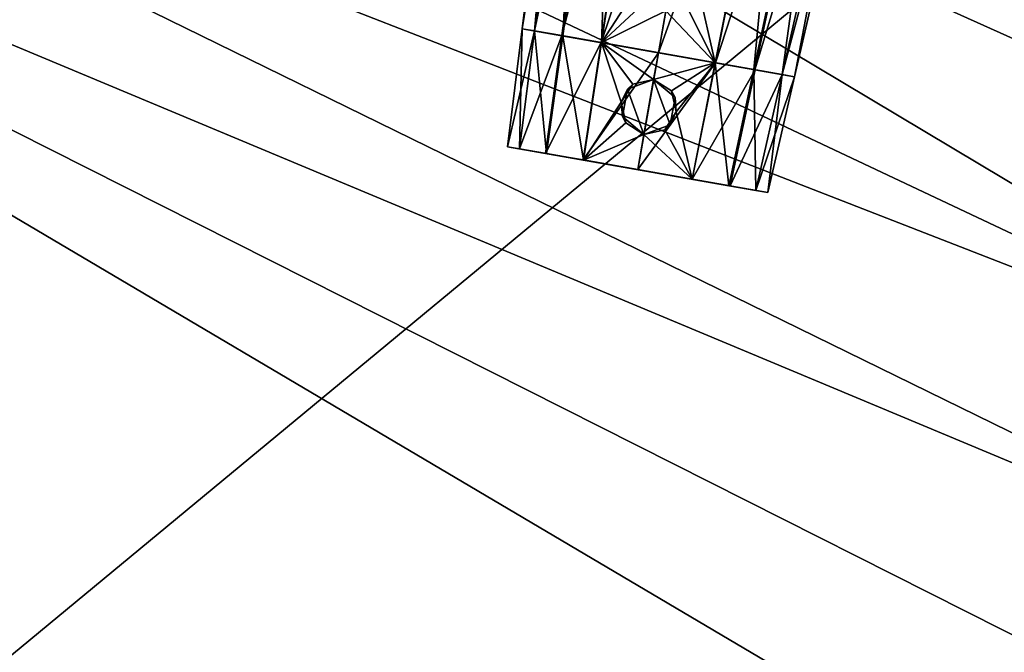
# Model space of a CAD drawing. Header units: metres. Extents: x 0 to 1004, y -708 to 0.
# Tile 75 of 98: x 740 to 881, y -221 to -130. Entities that reach past the tile are written whole.
import ezdxf

# ---------------------------------------------------------------- set-up
doc = ezdxf.new("R2010")
doc.units = ezdxf.units.M

msp = doc.modelspace()

# ---------------------------------------------------------------- linework, layer by layer
at = {"layer": 'top0123420'}
for points in [[(811.972778, -131.548752, 1328.066895), (818.685181, -76.880295, 1328.067871), (820.740295, -77.242661, 1318.556641)], [(811.972778, -131.548752, 1328.066895), (813.770569, -131.865738, 1336.363525), (818.685181, -76.880295, 1328.067871)], [(813.761963, -131.864227, 1319.77478), (811.972778, -131.548752, 1328.066895), (820.740295, -77.242661, 1318.556641)], [(813.761963, -131.864227, 1319.77478), (820.740295, -77.242661, 1318.556641), (825.172791, -78.024231, 1312.077271)], [(813.770569, -131.865738, 1336.363525), (820.750061, -77.244392, 1337.584229), (818.685181, -76.880295, 1328.067871)], [(813.770569, -131.865738, 1336.363525), (817.795654, -132.57547, 1342.172485), (820.750061, -77.244392, 1337.584229)], [(817.795654, -132.57547, 1342.172485), (825.365967, -78.058304, 1344.237305), (820.750061, -77.244392, 1337.584229)], [(817.640442, -132.548111, 1314.10376), (813.761963, -131.864227, 1319.77478), (825.172791, -78.024231, 1312.077271)], [(817.640442, -132.548111, 1314.10376), (825.172791, -78.024231, 1312.077271), (831.652832, -79.16684, 1307.469971)], [(817.795654, -132.57547, 1342.172485), (823.321106, -133.549759, 1346.046143), (825.365967, -78.058304, 1344.237305)], [(823.321106, -133.549759, 1346.046143), (831.674072, -79.170586, 1348.659424), (825.365967, -78.058304, 1344.237305)], [(823.302429, -133.546463, 1310.082031), (817.640442, -132.548111, 1314.10376), (831.652832, -79.16684, 1307.469971)], [(823.302429, -133.546463, 1310.082031), (831.652832, -79.16684, 1307.469971), (841.022095, -80.818893, 1305.378174)], [(823.321106, -133.549759, 1346.046143), (829.290466, -124.327812, 1347.991821), (831.674072, -79.170586, 1348.659424)], [(831.470825, -134.986786, 1308.260864), (823.302429, -133.546463, 1310.082031), (841.022095, -80.818893, 1305.378174)], [(841.022095, -80.818893, 1305.378174), (850.391418, -82.470955, 1307.469971), (831.470825, -134.986786, 1308.260864)], [(850.391418, -82.470955, 1307.469971), (839.639282, -136.427094, 1310.082031), (831.470825, -134.986786, 1308.260864)], [(850.370117, -82.467209, 1348.659424), (837.164978, -125.716255, 1347.992065), (839.620605, -136.423798, 1346.046143)], [(850.370117, -82.467209, 1348.659424), (839.620605, -136.423798, 1346.046143), (845.146057, -137.398087, 1342.172485)], [(850.391418, -82.470955, 1307.469971), (856.871399, -83.613556, 1312.077271), (839.639282, -136.427094, 1310.082031)], [(856.678223, -83.579491, 1344.237305), (850.370117, -82.467209, 1348.659424), (845.146057, -137.398087, 1342.172485)], [(856.871399, -83.613556, 1312.077271), (845.301208, -137.425461, 1314.10376), (839.639282, -136.427094, 1310.082031)], [(856.678223, -83.579491, 1344.237305), (845.146057, -137.398087, 1342.172485), (849.171143, -138.107819, 1336.363525)], [(856.871399, -83.613556, 1312.077271), (861.303955, -84.395126, 1318.556641), (845.301208, -137.425461, 1314.10376)], [(861.303955, -84.395126, 1318.556641), (849.179749, -138.109329, 1319.77478), (845.301208, -137.425461, 1314.10376)], [(861.294128, -84.393402, 1337.584229), (856.678223, -83.579491, 1344.237305), (849.171143, -138.107819, 1336.363525)], [(861.294128, -84.393402, 1337.584229), (849.171143, -138.107819, 1336.363525), (850.968933, -138.42482, 1328.066895)], [(861.303955, -84.395126, 1318.556641), (863.359009, -84.757492, 1328.067871), (849.179749, -138.109329, 1319.77478)], [(863.359009, -84.757492, 1328.067871), (861.294128, -84.393402, 1337.584229), (850.968933, -138.42482, 1328.066895)], [(863.359009, -84.757492, 1328.067871), (850.968933, -138.42482, 1328.066895), (849.179749, -138.109329, 1319.77478)], [(823.321106, -133.549759, 1346.046143), (829.946838, -127.323738, 1348.040527), (829.290466, -124.327812, 1347.991821)], [(837.164978, -125.716255, 1347.992065), (835.523865, -128.307114, 1348.040527), (839.620605, -136.423798, 1346.046143)], [(832.53125, -128.973099, 1348.178589), (829.946838, -127.323738, 1348.040527), (823.321106, -133.549759, 1346.046143)], [(831.470825, -134.986786, 1347.858521), (832.53125, -128.973099, 1348.178589), (823.321106, -133.549759, 1346.046143)], [(832.53125, -128.973099, 1348.178589), (831.470825, -134.986786, 1347.858521), (839.620605, -136.423798, 1346.046143)], [(839.620605, -136.423798, 1346.046143), (835.523865, -128.307114, 1348.040527), (832.53125, -128.973099, 1348.178589)], [(813.761963, -131.864227, 1319.77478), (850.968933, -138.42482, 1328.066895), (811.972778, -131.548752, 1328.066895)], [(850.968933, -138.42482, 1328.066895), (849.171143, -138.107819, 1336.363525), (811.972778, -131.548752, 1328.066895)], [(811.972778, -131.548752, 1328.066895), (849.171143, -138.107819, 1336.363525), (813.770569, -131.865738, 1336.363525)], [(817.640442, -132.548111, 1314.10376), (849.179749, -138.109329, 1319.77478), (813.761963, -131.864227, 1319.77478)], [(849.179749, -138.109329, 1319.77478), (850.968933, -138.42482, 1328.066895), (813.761963, -131.864227, 1319.77478)], [(849.171143, -138.107819, 1336.363525), (845.146057, -137.398087, 1342.172485), (813.770569, -131.865738, 1336.363525)], [(813.770569, -131.865738, 1336.363525), (845.146057, -137.398087, 1342.172485), (817.795654, -132.57547, 1342.172485)], [(823.302429, -133.546463, 1310.082031), (845.301208, -137.425461, 1314.10376), (817.640442, -132.548111, 1314.10376)], [(845.301208, -137.425461, 1314.10376), (849.179749, -138.109329, 1319.77478), (817.640442, -132.548111, 1314.10376)], [(845.146057, -137.398087, 1342.172485), (839.620605, -136.423798, 1346.046143), (817.795654, -132.57547, 1342.172485)], [(817.795654, -132.57547, 1342.172485), (839.620605, -136.423798, 1346.046143), (823.321106, -133.549759, 1346.046143)], [(831.470825, -134.986786, 1308.260864), (839.639282, -136.427094, 1310.082031), (823.302429, -133.546463, 1310.082031)], [(839.639282, -136.427094, 1310.082031), (845.301208, -137.425461, 1314.10376), (823.302429, -133.546463, 1310.082031)], [(839.620605, -136.423798, 1346.046143), (831.470825, -134.986786, 1347.858521), (823.321106, -133.549759, 1346.046143)]]:
    msp.add_3dface(points, dxfattribs=at)
at = {"layer": 'top0123421'}
for points in [[(809.898132, -148.44519, 1328.066895), (811.972778, -131.548752, 1328.067261), (813.76178, -131.864197, 1319.775146)], [(809.898132, -148.44519, 1328.066895), (811.613647, -148.747681, 1335.986816), (811.972778, -131.548752, 1328.067261)], [(811.605042, -148.746155, 1320.151489), (809.898132, -148.44519, 1328.066895), (813.76178, -131.864197, 1319.775146)], [(811.605042, -148.746155, 1320.151489), (813.76178, -131.864197, 1319.775146), (817.63855, -132.547775, 1314.105713)], [(811.613647, -148.747681, 1335.986816), (813.770813, -131.865784, 1336.364136), (811.972778, -131.548752, 1328.067261)], [(811.613647, -148.747681, 1335.986816), (815.460327, -149.425949, 1341.538696), (813.770813, -131.865784, 1336.364136)], [(813.76178, -131.864197, 1319.775146), (811.972778, -131.548752, 1328.067261), (850.968933, -138.42482, 1328.067261)], [(811.972778, -131.548752, 1328.067261), (849.170898, -138.107773, 1336.364136), (850.968933, -138.42482, 1328.067261)], [(811.972778, -131.548752, 1328.067261), (813.770813, -131.865784, 1336.364136), (849.170898, -138.107773, 1336.364136)], [(817.63855, -132.547775, 1314.105713), (813.76178, -131.864197, 1319.775146), (849.179871, -138.10936, 1319.775146)], [(813.76178, -131.864197, 1319.775146), (850.968933, -138.42482, 1328.067261), (849.179871, -138.10936, 1319.775146)], [(815.460327, -149.425949, 1341.538696), (817.80011, -132.576263, 1342.17688), (813.770813, -131.865784, 1336.364136)], [(813.770813, -131.865784, 1336.364136), (845.141602, -137.397308, 1342.17688), (849.170898, -138.107773, 1336.364136)], [(813.770813, -131.865784, 1336.364136), (817.80011, -132.576263, 1342.17688), (845.141602, -137.397308, 1342.17688)], [(815.310425, -149.399521, 1314.732056), (811.605042, -148.746155, 1320.151489), (817.63855, -132.547775, 1314.105713)], [(815.310425, -149.399521, 1314.732056), (817.63855, -132.547775, 1314.105713), (823.302307, -133.546448, 1310.082031)], [(820.721436, -150.353622, 1310.889404), (815.310425, -149.399521, 1314.732056), (823.302307, -133.546448, 1310.082031)], [(815.460327, -149.425949, 1341.538696), (820.740173, -150.356934, 1345.23877), (817.80011, -132.576263, 1342.17688)], [(823.302307, -133.546448, 1310.082031), (817.63855, -132.547775, 1314.105713), (845.303162, -137.425797, 1314.105713)], [(817.63855, -132.547775, 1314.105713), (849.179871, -138.10936, 1319.775146), (845.303162, -137.425797, 1314.105713)], [(820.740173, -150.356934, 1345.23877), (823.321899, -133.549911, 1346.046509), (817.80011, -132.576263, 1342.17688)], [(817.80011, -132.576263, 1342.17688), (839.619751, -136.42366, 1346.046509), (845.141602, -137.397308, 1342.17688)], [(817.80011, -132.576263, 1342.17688), (823.321899, -133.549911, 1346.046509), (839.619751, -136.42366, 1346.046509)], [(820.721436, -150.353622, 1310.889404), (823.302307, -133.546448, 1310.082031), (831.470825, -134.986786, 1308.260864)], [(820.740173, -150.356934, 1345.23877), (826.164917, -142.05368, 1347.028809), (823.321899, -133.549911, 1346.046509)], [(831.470825, -134.986786, 1308.260864), (823.302307, -133.546448, 1310.082031), (839.639404, -136.427109, 1310.082031)], [(823.302307, -133.546448, 1310.082031), (845.303162, -137.425797, 1314.105713), (839.639404, -136.427109, 1310.082031)], [(826.164917, -142.05368, 1347.028809), (827.809448, -139.485168, 1347.387817), (823.321899, -133.549911, 1346.046509)], [(823.321899, -133.549911, 1346.046509), (827.809448, -139.485168, 1347.387817), (830.794006, -138.825195, 1347.654297)], [(830.794006, -138.825195, 1347.654297), (831.470825, -134.986786, 1347.858521), (823.321899, -133.549911, 1346.046509)], [(823.321899, -133.549911, 1346.046509), (831.470825, -134.986786, 1347.858521), (839.619751, -136.42366, 1346.046509)], [(828.518799, -151.728516, 1309.151733), (820.721436, -150.353622, 1310.889404), (831.470825, -134.986786, 1308.260864)], [(831.470825, -134.986786, 1308.260864), (839.639404, -136.427109, 1310.082031), (828.518799, -151.728516, 1309.151733)], [(831.470825, -134.986786, 1347.858521), (830.794006, -138.825195, 1347.654297), (839.619751, -136.42366, 1346.046509)], [(839.639404, -136.427109, 1310.082031), (836.316223, -153.103409, 1310.889404), (828.518799, -151.728516, 1309.151733)], [(830.794006, -138.825195, 1347.654297), (833.37262, -140.466217, 1347.387695), (839.619751, -136.42366, 1346.046509)], [(839.619751, -136.42366, 1346.046509), (833.37262, -140.466217, 1347.387695), (834.039551, -143.442154, 1347.028931)], [(839.619751, -136.42366, 1346.046509), (834.039551, -143.442154, 1347.028931), (836.297424, -153.100098, 1345.23877)], [(839.619751, -136.42366, 1346.046509), (836.297424, -153.100098, 1345.23877), (841.577332, -154.031082, 1341.538696)], [(839.639404, -136.427109, 1310.082031), (845.303162, -137.425797, 1314.105713), (836.316223, -153.103409, 1310.889404)], [(845.141602, -137.397308, 1342.17688), (839.619751, -136.42366, 1346.046509), (841.577332, -154.031082, 1341.538696)], [(845.303162, -137.425797, 1314.105713), (841.727234, -154.05751, 1314.732056), (836.316223, -153.103409, 1310.889404)], [(845.141602, -137.397308, 1342.17688), (841.577332, -154.031082, 1341.538696), (845.424011, -154.709351, 1335.986816)], [(845.303162, -137.425797, 1314.105713), (849.179871, -138.10936, 1319.775146), (841.727234, -154.05751, 1314.732056)], [(849.170898, -138.107773, 1336.364136), (845.141602, -137.397308, 1342.17688), (845.424011, -154.709351, 1335.986816)], [(827.037048, -140.1922, 1357.318481), (830.794128, -138.824738, 1357.318481), (827.809448, -139.485168, 1347.387817)], [(830.794128, -138.824738, 1357.318481), (827.037048, -140.1922, 1357.318481), (829.405579, -146.699631, 1357.318481)], [(827.809448, -139.485168, 1347.387817), (830.794128, -138.824738, 1357.318481), (830.794006, -138.825195, 1347.654297)], [(833.162598, -145.332169, 1357.318481), (830.794128, -138.824738, 1357.318481), (829.405579, -146.699631, 1357.318481)], [(833.37262, -140.466217, 1347.387695), (830.794006, -138.825195, 1347.654297), (830.794128, -138.824738, 1357.318481)], [(833.37262, -140.466217, 1347.387695), (830.794128, -138.824738, 1357.318481), (833.856873, -141.39473, 1357.318481)], [(833.162598, -145.332169, 1357.318481), (833.856873, -141.39473, 1357.318481), (830.794128, -138.824738, 1357.318481)], [(849.179871, -138.10936, 1319.775146), (845.432617, -154.710876, 1320.151489), (841.727234, -154.05751, 1314.732056)], [(849.170898, -138.107773, 1336.364136), (845.424011, -154.709351, 1335.986816), (847.139526, -155.011841, 1328.066895)], [(849.179871, -138.10936, 1319.775146), (850.968933, -138.42482, 1328.067261), (845.432617, -154.710876, 1320.151489)], [(850.968933, -138.42482, 1328.067261), (847.139526, -155.011841, 1328.066895), (845.432617, -154.710876, 1320.151489)], [(850.968933, -138.42482, 1328.067261), (849.170898, -138.107773, 1336.364136), (847.139526, -155.011841, 1328.066895)], [(826.164917, -142.05368, 1347.028809), (827.037048, -140.1922, 1357.318481), (827.809448, -139.485168, 1347.387817)], [(826.342773, -144.129654, 1357.318481), (827.037048, -140.1922, 1357.318481), (826.164917, -142.05368, 1347.028809)], [(829.405579, -146.699631, 1357.318481), (827.037048, -140.1922, 1357.318481), (826.342773, -144.129654, 1357.318481)], [(834.039551, -143.442154, 1347.028931), (833.37262, -140.466217, 1347.387695), (833.856873, -141.39473, 1357.318481)], [(820.740173, -150.356934, 1345.23877), (826.821045, -145.050095, 1347.08728), (826.164917, -142.05368, 1347.028809)], [(826.821045, -145.050095, 1347.08728), (826.342773, -144.129654, 1357.318481), (826.164917, -142.05368, 1347.028809)], [(834.039551, -143.442154, 1347.028931), (833.856873, -141.39473, 1357.318481), (833.162598, -145.332169, 1357.318481)], [(834.039551, -143.442154, 1347.028931), (832.398376, -146.033569, 1347.08728), (836.297424, -153.100098, 1345.23877)], [(832.398376, -146.033569, 1347.08728), (834.039551, -143.442154, 1347.028931), (833.162598, -145.332169, 1357.318481)], [(829.405579, -146.699646, 1347.235229), (826.821045, -145.050095, 1347.08728), (820.740173, -150.356934, 1345.23877)], [(829.405579, -146.699631, 1357.318481), (826.342773, -144.129654, 1357.318481), (826.821045, -145.050095, 1347.08728)], [(829.405579, -146.699646, 1347.235229), (829.405579, -146.699631, 1357.318481), (826.821045, -145.050095, 1347.08728)], [(832.398376, -146.033569, 1347.08728), (833.162598, -145.332169, 1357.318481), (829.405579, -146.699631, 1357.318481)], [(836.297424, -153.100098, 1345.23877), (832.398376, -146.033569, 1347.08728), (829.405579, -146.699646, 1347.235229)], [(829.405579, -146.699646, 1347.235229), (832.398376, -146.033569, 1347.08728), (829.405579, -146.699631, 1357.318481)], [(828.518799, -151.728516, 1346.967651), (829.405579, -146.699646, 1347.235229), (820.740173, -150.356934, 1345.23877)], [(829.405579, -146.699646, 1347.235229), (828.518799, -151.728516, 1346.967651), (836.297424, -153.100098, 1345.23877)], [(845.432617, -154.710876, 1320.151489), (809.898132, -148.44519, 1328.066895), (811.605042, -148.746155, 1320.151489)], [(845.432617, -154.710876, 1320.151489), (847.139526, -155.011841, 1328.066895), (809.898132, -148.44519, 1328.066895)], [(847.139526, -155.011841, 1328.066895), (811.613647, -148.747681, 1335.986816), (809.898132, -148.44519, 1328.066895)], [(841.727234, -154.05751, 1314.732056), (811.605042, -148.746155, 1320.151489), (815.310425, -149.399521, 1314.732056)], [(841.727234, -154.05751, 1314.732056), (845.432617, -154.710876, 1320.151489), (811.605042, -148.746155, 1320.151489)], [(847.139526, -155.011841, 1328.066895), (845.424011, -154.709351, 1335.986816), (811.613647, -148.747681, 1335.986816)], [(845.424011, -154.709351, 1335.986816), (815.460327, -149.425949, 1341.538696), (811.613647, -148.747681, 1335.986816)], [(836.316223, -153.103409, 1310.889404), (815.310425, -149.399521, 1314.732056), (820.721436, -150.353622, 1310.889404)], [(836.316223, -153.103409, 1310.889404), (841.727234, -154.05751, 1314.732056), (815.310425, -149.399521, 1314.732056)], [(845.424011, -154.709351, 1335.986816), (841.577332, -154.031082, 1341.538696), (815.460327, -149.425949, 1341.538696)], [(841.577332, -154.031082, 1341.538696), (820.740173, -150.356934, 1345.23877), (815.460327, -149.425949, 1341.538696)], [(828.518799, -151.728516, 1309.151733), (836.316223, -153.103409, 1310.889404), (820.721436, -150.353622, 1310.889404)], [(841.577332, -154.031082, 1341.538696), (836.297424, -153.100098, 1345.23877), (820.740173, -150.356934, 1345.23877)], [(836.297424, -153.100098, 1345.23877), (828.518799, -151.728516, 1346.967651), (820.740173, -150.356934, 1345.23877)]]:
    msp.add_3dface(points, dxfattribs=at)
at = {"layer": 'top0123459'}
for points in [[(994.049377, -10, 90), (217.024673, -653.266907, 90), (10, -10, 90)], [(787.024658, -653.266907, 90), (217.024673, -653.266907, 90), (994.049377, -10, 90)], [(994.049377, -694.05426, 90), (787.024658, -653.266907, 90), (994.049377, -10, 90)], [(936.328125, -157.298248, 115.592468), (789.596375, -67.146957, 117.166069), (741.71167, -69.78093, 117.120087)], [(936.328125, -157.298248, 115.592468), (932.806213, -126.714966, 116.126305), (789.596375, -67.146957, 117.166069)], [(939.295593, -187.940262, 115.05761), (741.71167, -69.78093, 117.120087), (693.802979, -71.936356, 117.082466)], [(939.295593, -187.940262, 115.05761), (936.328125, -157.298248, 115.592468), (741.71167, -69.78093, 117.120087)], [(645.875183, -73.613029, 117.0532), (939.295593, -187.940262, 115.05761), (693.802979, -71.936356, 117.082466)], [(597.932983, -74.810768, 117.032295), (941.707703, -218.630981, 114.521904), (645.875183, -73.613029, 117.0532)], [(941.707703, -218.630981, 114.521904), (939.295593, -187.940262, 115.05761), (645.875183, -73.613029, 117.0532)], [(514.137573, -508.234253, 109.466858), (944.862854, -280.118256, 113.448639), (597.932983, -74.810768, 117.032295)], [(944.862854, -280.118256, 113.448639), (943.56366, -249.360321, 113.985519), (597.932983, -74.810768, 117.032295)], [(597.932983, -74.810768, 117.032295), (943.56366, -249.360321, 113.985519), (941.707703, -218.630981, 114.521904)]]:
    msp.add_3dface(points, dxfattribs=at)

doc.saveas('drawing.dxf')
